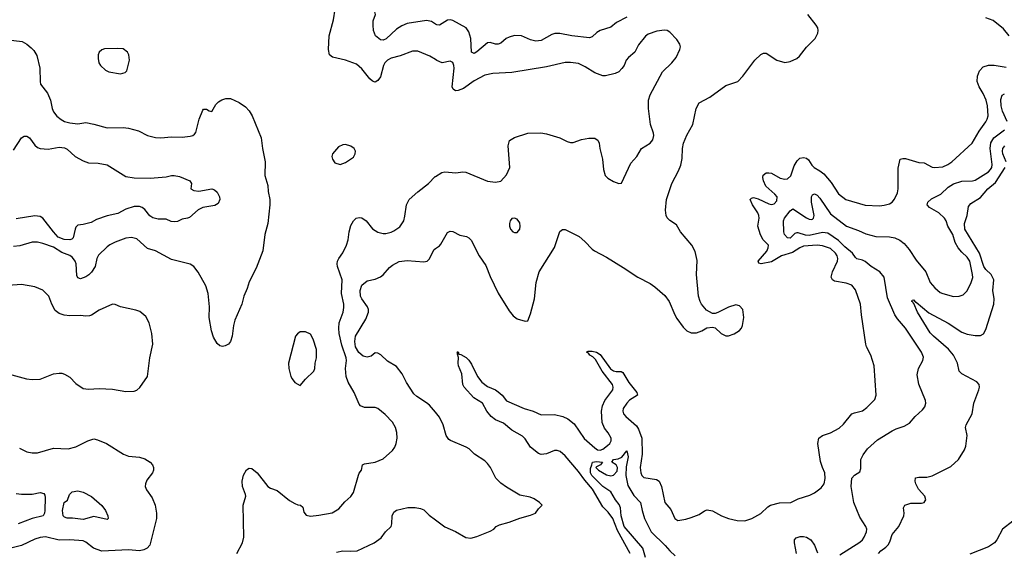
# Model space of a CAD drawing. Header units: inches. Extents: x 1473912 to 1647258, y 640388 to 773423.
# Tile 76 of 256: x 1496896 to 1504248, y 682186 to 686151. Entities that reach past the tile are written whole.
import ezdxf

# ---------------------------------------------------------------- set-up
doc = ezdxf.new("R2010")
doc.units = ezdxf.units.IN
doc.header["$MEASUREMENT"] = 0
doc.layers.add('B4698', color=7, linetype='Continuous')
doc.layers.add('B5608', color=7, linetype='Continuous')

msp = doc.modelspace()

# ---------------------------------------------------------------- linework, layer by layer
at = {"layer": 'B4698', "color": 5}
for points, elevation in [([(1500000, 686118.9), (1499970, 686137), (1499934.4, 686145.6), (1499790, 686123.5), (1499750, 686106.5), (1499710, 686081.2), (1499631.5, 686008.5), (1499610, 685999.1), (1499590, 686000.2), (1499553.6, 686030), (1499538.3, 686070), (1499534.5, 686110), (1499536.2, 686143.8), (1499553.3, 686190), (1499542, 686230), (1499544.7, 686250), (1499589.6, 686310), (1499653.6, 686350), (1499710, 686397.6), (1499730, 686408.7), (1499750, 686408.9), (1499954.7, 686385.3), (1499990, 686388.1), (1500000, 686390.6)], 820), ([(1500000, 685853.8), (1499959.7, 685879.7), (1499870, 685915.6), (1499830, 685916.2), (1499736.9, 685883.1), (1499670, 685864.7), (1499641.6, 685850), (1499621.7, 685830), (1499613.4, 685810), (1499590, 685726), (1499570, 685698), (1499550, 685686.6), (1499530, 685692.7), (1499510, 685709.2), (1499450, 685783.7), (1499410, 685819.3), (1499330, 685849.3), (1499232.9, 685872.9), (1499209.5, 685889.5), (1499200.9, 685930), (1499207.3, 686030), (1499238.3, 686150), (1499251.3, 686230)], 840), ([(1496810, 686002), (1496916, 685990), (1496950.8, 685970), (1496982.4, 685942.4), (1497002, 685922), (1497025.5, 685885.5), (1497046.4, 685790), (1497048.4, 685690), (1497052.7, 685670), (1497104.6, 685604.6), (1497125.3, 685550), (1497138, 685490), (1497150, 685464), (1497173, 685433), (1497206.1, 685406.1), (1497231.7, 685391.7), (1497270, 685381.7), (1497330, 685375.3), (1497390, 685383.6), (1497450, 685373.1), (1497550, 685345.7), (1497670, 685347.2), (1497710, 685342.6), (1497782.3, 685322.3), (1497850, 685287.2), (1497910, 685271.8), (1497950, 685270.3), (1498030, 685277), (1498110, 685274.4), (1498170, 685282), (1498190, 685287.7), (1498202.5, 685297.5), (1498212.7, 685310), (1498236, 685410), (1498262.7, 685477.3), (1498270, 685484.7), (1498290, 685484.7), (1498310, 685471.3), (1498330, 685466), (1498361.1, 685518.9), (1498381.5, 685538.5), (1498406.2, 685553.8), (1498435.9, 685564.1), (1498470, 685564.5), (1498534.9, 685534.9), (1498581.3, 685501.3), (1498610.7, 685470.7), (1498633.2, 685433.3), (1498698.9, 685270), (1498708.5, 685190), (1498730.4, 685090), (1498726.8, 684990), (1498750, 684914), (1498752.7, 684870), (1498764.9, 684810), (1498765.3, 684770), (1498750.3, 684630), (1498726.7, 684550), (1498712, 684428), (1498662, 684298), (1498610, 684195.3), (1498594.6, 684145.4), (1498570.4, 684089.6), (1498555.5, 684030), (1498503, 683910), (1498493, 683870), (1498484, 683790), (1498470.8, 683750), (1498456, 683730), (1498430, 683717.2), (1498410, 683713.2), (1498390, 683719), (1498370, 683735.3), (1498343.3, 683783.3), (1498329.6, 683829.6), (1498311.8, 683930), (1498313.6, 684010), (1498303.7, 684110), (1498286.3, 684166.3), (1498227.9, 684267.9), (1498196, 684310), (1498170, 684326.6), (1498030, 684363.6), (1497910, 684426), (1497850, 684445.2), (1497770, 684515.6), (1497730, 684527.6), (1497690, 684521.6), (1497610, 684492.3), (1497570, 684472.3), (1497550, 684457), (1497484.9, 684395.1), (1497473.4, 684370), (1497458.9, 684310), (1497432.1, 684267.9), (1497412.5, 684247.5), (1497390, 684233.3), (1497350, 684219.2), (1497330, 684226), (1497322.3, 684242.3), (1497317, 684330), (1497310, 684351.1), (1497290, 684376.8), (1497270, 684392.7), (1497210, 684415.4), (1497150, 684453.3), (1497070, 684481.8), (1497028.9, 684491.1), (1496990, 684492.4), (1496896.5, 684463.5), (1496850, 684460.4)], 840), ([(1496850, 685178.4), (1496910, 685270.3), (1496930, 685283.6), (1496950, 685283.1), (1496970, 685270.3), (1497010, 685214.7), (1497030, 685197.2), (1497050.2, 685190.2), (1497110, 685184.5), (1497190, 685200.2), (1497230, 685195.4), (1497250, 685184.7), (1497310.9, 685130.9), (1497370, 685097.8), (1497410, 685084.4), (1497482.2, 685082.2), (1497550, 685067.9), (1497690, 684981.8), (1497750, 684971.9), (1497871.5, 684968.5), (1497990, 684979.7), (1498030, 684988), (1498050, 684989), (1498090, 684980.9), (1498167.3, 684950), (1498179.1, 684930), (1498174.8, 684890), (1498196.1, 684876.1), (1498233.4, 684873.4), (1498330, 684889.3), (1498350, 684883.2), (1498370, 684864), (1498387.5, 684830), (1498390.1, 684809.9), (1498378.9, 684781.1), (1498354.1, 684765.9), (1498264.2, 684750), (1498230, 684732.8), (1498163.6, 684676.4), (1498150, 684669.8), (1498110, 684664.2), (1498073.6, 684646.4), (1498050, 684642.6), (1498027.1, 684647.1), (1497990, 684664.4), (1497930, 684662.2), (1497890, 684672.2), (1497869.1, 684689.1), (1497830, 684735.3), (1497810, 684749.8), (1497790, 684758.3), (1497750, 684757.3), (1497690, 684736.8), (1497630, 684706), (1497550, 684687.3), (1497470, 684659.8), (1497430, 684639), (1497370, 684622.4), (1497330, 684618.9), (1497316, 684604), (1497310.2, 684589.8), (1497296.1, 684523.9), (1497286.1, 684513.9), (1497270.1, 684509.9), (1497228.4, 684511.6), (1497184.6, 684530), (1497147.7, 684567.7), (1497070, 684669.9), (1497050, 684682.2), (1497010, 684688.8), (1496870, 684665.4)], 820), ([(1498516.9, 682170), (1498558.9, 682250), (1498569.6, 682290), (1498566, 682530), (1498583.7, 682596.3), (1498582.9, 682610), (1498560.4, 682670), (1498557.2, 682710), (1498567.5, 682752.5), (1498590, 682793.4), (1498610, 682805.5), (1498630, 682803.8), (1498670.3, 682770), (1498750, 682668.5), (1498770, 682656), (1498818, 682638), (1498910, 682565.5), (1498950, 682542), (1498972.7, 682532.7), (1498994, 682530), (1499010, 682514), (1499017.3, 682477.3), (1499035.5, 682455.5), (1499068.8, 682448.8), (1499130, 682455.3), (1499230, 682473.7), (1499278.4, 682501.6), (1499324.7, 682555.3), (1499370, 682594.9), (1499390, 682624), (1499425.3, 682754.7), (1499431.2, 682768.8), (1499449.3, 682790), (1499457.2, 682830), (1499470, 682838), (1499550, 682850.4), (1499610, 682874.9), (1499681.2, 682938.8), (1499696.9, 682963.1), (1499707, 682990), (1499713.6, 683030), (1499711.4, 683071.4), (1499702.9, 683110), (1499680.7, 683150), (1499625.8, 683205.8), (1499570, 683251.8), (1499550, 683258.4), (1499470, 683258.7), (1499442, 683270), (1499430, 683283.7), (1499393.3, 683370), (1499348.6, 683448.6), (1499334.4, 683490), (1499329, 683550), (1499336.2, 683610), (1499334.1, 683630), (1499302.4, 683722.4), (1499281.5, 683810), (1499278.4, 683850), (1499282.9, 683890), (1499311.8, 683970), (1499316.6, 684003.4), (1499315.9, 684030), (1499299.5, 684110), (1499305.3, 684210), (1499269.5, 684310), (1499267, 684330), (1499269.5, 684350), (1499279.5, 684370), (1499308.8, 684411.2), (1499337.2, 684470), (1499348.5, 684510), (1499355.4, 684570), (1499370, 684617.3), (1499387.8, 684650), (1499409.5, 684670), (1499430, 684675.3), (1499450, 684673.4), (1499483.8, 684650), (1499530, 684590.4), (1499570, 684567), (1499610, 684557.6), (1499630, 684557.6), (1499670, 684566.4), (1499690, 684576.4), (1499734, 684606), (1499763.5, 684650), (1499773.2, 684686.8), (1499783.5, 684770), (1499805.1, 684810), (1499870, 684868), (1499949.6, 684930.4), (1499998.6, 684981.4), (1500000, 684982.3)], 840), ([(1500000, 683223.1), (1499955.8, 683275.8), (1499934.2, 683294.2), (1499860.6, 683340.6), (1499839.9, 683359.9), (1499785.1, 683445.1), (1499751.1, 683510), (1499710, 683564.8), (1499643.9, 683603.9), (1499592, 683652), (1499570, 683664.4), (1499550, 683666), (1499519.9, 683640.1), (1499490, 683633.3), (1499460.4, 683640.4), (1499427.9, 683667.9), (1499404.9, 683710), (1499399.2, 683750), (1499403.4, 683790), (1499481.8, 683918.2), (1499500.6, 683970), (1499500.2, 683990), (1499493.2, 684010), (1499450.6, 684070), (1499441.9, 684090), (1499437.8, 684130), (1499449.8, 684170), (1499490, 684202.8), (1499550, 684216.4), (1499590, 684234), (1499610, 684248.4), (1499657.3, 684302.7), (1499679, 684321), (1499730, 684347.1), (1499790, 684355.3), (1499914.3, 684345.7), (1499939.3, 684350), (1499954.1, 684365.9), (1499990, 684438), (1500000, 684444.4)], 820), ([(1496810, 683508.9), (1496947.2, 683472.8), (1496990, 683466.4), (1497050, 683470.4), (1497150, 683510.4), (1497190, 683515.5), (1497210, 683513.4), (1497230, 683507.3), (1497270, 683484), (1497316.4, 683436.4), (1497370, 683400.7), (1497410, 683394), (1497490, 683399.3), (1497590, 683394), (1497690, 683378.4), (1497750, 683380.5), (1497770, 683387.3), (1497793.4, 683406.6), (1497851.8, 683490), (1497868.6, 683630), (1497891.1, 683730), (1497883.5, 683810), (1497864.2, 683890), (1497838, 683938), (1497793.9, 683973.9), (1497764.4, 683984.4), (1497650, 684009.4), (1497610, 684026), (1497590, 684029.4), (1497490, 683983.7), (1497433.5, 683946.5), (1497418.7, 683941.3), (1497390, 683938.7), (1497350, 683945.6), (1497270, 683942.4), (1497228.2, 683948.2), (1497190, 683958.7), (1497161.8, 683981.8), (1497135.8, 684030), (1497114.5, 684090), (1497070, 684134), (1497010, 684159.6), (1496910, 684175.1), (1496810, 684169.6)], 860), ([(1496894.7, 682954.7), (1496950, 682926.4), (1496990, 682919.5), (1497030, 682920.3), (1497150, 682954.4), (1497258, 682950), (1497315.6, 682964.4), (1497404, 683010), (1497450, 683024.4), (1497477.7, 683017.7), (1497544.7, 682990), (1497671.3, 682910), (1497710, 682896.3), (1497790, 682888), (1497830, 682876.3), (1497870, 682850.7), (1497886.8, 682830), (1497894.8, 682810), (1497894.8, 682790), (1497886.8, 682770), (1497844.8, 682715.2), (1497835.3, 682690), (1497833.7, 682670), (1497843.4, 682643.4), (1497885.3, 682585.3), (1497907.9, 682530), (1497918.2, 682470), (1497917.2, 682430), (1497868.9, 682231.1), (1497848, 682210), (1497823, 682197), (1497790.9, 682189.1), (1497710, 682197), (1497510, 682186.3), (1497448, 682210), (1497390, 682252.8), (1497370, 682262.5), (1497270, 682269.9), (1497190, 682268.6), (1497090, 682293.8), (1497050, 682288.6), (1497010, 682275.3), (1496909.5, 682229.5), (1496790, 682198.5)], 840), ([(1496870, 682616.8), (1496910, 682612), (1496990, 682612.4), (1497050, 682624.2), (1497077.6, 682617.6), (1497084.9, 682604.9), (1497086.2, 682586.2), (1497083.5, 682490), (1497081.3, 682470), (1497070.6, 682449.4), (1496990.1, 682429.9), (1496886, 682390)], 820), ([(1499261.4, 682178.6), (1499310, 682190.2), (1499370, 682185.5), (1499416, 682190), (1499542.4, 682250), (1499594.9, 682285.1), (1499627.8, 682330), (1499669.6, 682370), (1499675.6, 682390), (1499676.4, 682450), (1499690, 682476.4), (1499710, 682492.9), (1499793.5, 682513.5), (1499850, 682513.4), (1499890, 682506), (1499913.8, 682493.8), (1499954, 682454), (1500000, 682420)], 820)]:
    msp.add_lwpolyline(points, dxfattribs=dict(at, elevation=elevation))
for points, elevation in [([(1497630, 685937.6), (1497530, 685933), (1497510, 685926.6), (1497490.7, 685910), (1497483, 685890), (1497481.1, 685861.1), (1497487.3, 685830), (1497498.8, 685810), (1497535.9, 685775.9), (1497562, 685762), (1497650, 685747.7), (1497683.2, 685756.8), (1497697.2, 685770), (1497717.2, 685850), (1497712, 685890), (1497701.2, 685910), (1497670, 685933)], 860), ([(1499330, 685219.3), (1499310, 685217.2), (1499276, 685204), (1499231, 685150), (1499226.8, 685130), (1499231.3, 685110), (1499250, 685084.7), (1499290, 685071.3), (1499330, 685086), (1499390, 685126), (1499401.2, 685150), (1499404, 685170), (1499394, 685190), (1499370, 685209)], 860), ([(1499030, 683824), (1498990, 683822), (1498970, 683809), (1498954.8, 683790), (1498904.4, 683590), (1498906, 683550), (1498920.7, 683490), (1498930, 683471.3), (1498950, 683444.7), (1498990, 683422), (1499029.2, 683470), (1499092.3, 683530), (1499100.9, 683550), (1499102.9, 683590), (1499111.5, 683630), (1499111.3, 683690), (1499087.7, 683767.7), (1499066.6, 683806.6)], 860), ([(1497550, 682422.7), (1497450, 682444.2), (1497370, 682423.5), (1497290, 682433.6), (1497250, 682432.7), (1497230, 682440.9), (1497222, 682450), (1497217.2, 682490), (1497228, 682550), (1497253.6, 682566.4), (1497268.7, 682610), (1497288.7, 682630), (1497330, 682635.8), (1497370, 682625.7), (1497433.7, 682593.7), (1497510, 682528), (1497537.6, 682490), (1497554.9, 682450), (1497557.3, 682430)], 820)]:
    msp.add_lwpolyline(points, close=True, dxfattribs=dict(at, elevation=elevation))
at = {"layer": 'B5608', "color": 5}
for points, elevation in [([(1500000, 684444.4), (1500030, 684463.8), (1500042, 684478), (1500090, 684564.4), (1500110, 684574.4), (1500130, 684572.4), (1500183.4, 684543.4), (1500233.1, 684533.1), (1500250, 684524.2), (1500266.4, 684506.4), (1500327.6, 684390), (1500378, 684318), (1500410, 684235.5), (1500470, 684110.7), (1500550, 683980.7), (1500581.4, 683941.4), (1500610, 683919.1), (1500670, 683902.8), (1500690, 683906), (1500710, 683958), (1500740.4, 684070), (1500751.7, 684190), (1500774.6, 684270), (1500890, 684452.7), (1500930, 684570.6), (1500950, 684587.4), (1500970, 684585.5), (1501073.3, 684533.3), (1501117.3, 684497.3), (1501170, 684440.3), (1501188.2, 684428.2), (1501279.1, 684379.1), (1501403.4, 684303.4), (1501510.7, 684230), (1501603.1, 684183.1), (1501638.7, 684158.7), (1501712.8, 684092.8), (1501746.4, 684050), (1501787.3, 683950), (1501803.1, 683923.1), (1501850, 683858), (1501877.3, 683830), (1501910, 683814.9), (1501950, 683814.9), (1501989, 683830), (1502027.7, 683852.3), (1502070, 683858), (1502090, 683853), (1502134.8, 683810), (1502170, 683793), (1502190, 683792.7), (1502231, 683809), (1502270, 683833), (1502285.1, 683850), (1502294, 683870), (1502302.4, 683930), (1502295.1, 683990), (1502270, 684017), (1502243.7, 684023.7), (1502190, 684006.6), (1502110, 683966.6), (1502090, 683960.5), (1502070, 683960.5), (1502025.6, 683985.6), (1501988.2, 684028.2), (1501976.4, 684050), (1501965.3, 684090), (1501951.1, 684250), (1501956, 684356), (1501941.1, 684421.1), (1501914, 684470), (1501829.4, 684570), (1501801, 684621), (1501750, 684653), (1501730, 684672.3), (1501722.3, 684690), (1501718, 684730), (1501726.6, 684810), (1501764.6, 684930), (1501815.8, 685024.2), (1501832.6, 685067.4), (1501843.7, 685116.3), (1501845.4, 685190), (1501853.4, 685230), (1501876.5, 685290), (1501923.5, 685370), (1501948, 685490), (1501969.8, 685530.1), (1502050, 685573.4), (1502170, 685660.4), (1502258, 685690), (1502295.6, 685730), (1502386.6, 685850), (1502430, 685890.6), (1502450, 685902), (1502470, 685900.7), (1502550.3, 685850.3), (1502610, 685832.2), (1502650, 685838.4), (1502698, 685862), (1502719.8, 685880.2), (1502770, 685947.7), (1502835.1, 686010), (1502855.1, 686050), (1502858, 686070), (1502855.1, 686090), (1502843.7, 686110), (1502782, 686190)], 820), ([(1501429.3, 686170.7), (1501352.7, 686130), (1501310, 686096.3), (1501230, 686069.7), (1501204.7, 686055.3), (1501170, 686023.9), (1501150, 686016.5), (1501019, 686030), (1500930, 686049), (1500891.1, 686048.9), (1500870, 686042), (1500790, 685996.2), (1500750, 685991.3), (1500710, 686002.4), (1500643.7, 686030), (1500590, 686033.5), (1500550, 686021.8), (1500529.2, 686010), (1500490, 685976.5), (1500470, 685969), (1500450, 685969.1), (1500410, 685982), (1500390, 685979.4), (1500310, 685910.6), (1500290, 685898.4), (1500268.8, 685908.8), (1500265.2, 686010), (1500250, 686061.2), (1500231, 686090), (1500130, 686144.8), (1500110, 686151.2), (1500090, 686148.8), (1500030, 686110.7), (1500010, 686112.9), (1500000, 686118.9)], 820), ([(1504284.5, 686030), (1504242.6, 686082.5), (1504164.3, 686144.3), (1504110, 686164.5)], 780), ([(1500000, 684982.3), (1500048.3, 685011.7), (1500070, 685015.3), (1500151.9, 685008.1), (1500204.5, 685015.5), (1500226.8, 685013.2), (1500390, 684946), (1500450, 684939.1), (1500490, 684947.7), (1500530, 684994.8), (1500557, 685050), (1500543.7, 685210), (1500552.7, 685250), (1500590, 685272), (1500690, 685304.9), (1500788.6, 685308.6), (1500830, 685300.4), (1500930, 685270.4), (1500983.9, 685243.9), (1501010, 685236.4), (1501030, 685236.4), (1501090, 685257.1), (1501147.1, 685267.1), (1501190, 685266.8), (1501201.4, 685261.4), (1501213, 685253), (1501222.8, 685230), (1501227.7, 685190), (1501248.5, 685110), (1501254.4, 685034.4), (1501267.7, 684990), (1501286.8, 684970), (1501330, 684945.5), (1501370, 684930.7), (1501390, 684931.3), (1501459.2, 685080.8), (1501505.1, 685130), (1501539, 685190), (1501604, 685230), (1501624.1, 685255.9), (1501631.9, 685288.1), (1501630, 685306), (1501607, 685370), (1501591.8, 685490), (1501592, 685550), (1501602.9, 685590), (1501697.1, 685762.9), (1501764.5, 685830), (1501798, 685870), (1501826, 685930), (1501829.3, 685950), (1501825.2, 685970), (1501803.3, 686003.3), (1501750, 686059.6), (1501730, 686071.1), (1501710, 686072.8), (1501654.4, 686065.6), (1501590, 686043), (1501570, 686029.6), (1501516.7, 685963.3), (1501488.2, 685910), (1501441.6, 685870), (1501425.5, 685850), (1501410.5, 685810), (1501393.5, 685786.5), (1501370, 685763.7), (1501342, 685750), (1501270, 685732), (1501250, 685732), (1501190, 685754.5), (1501119.3, 685799.3), (1501070, 685823.7), (1501010, 685831.3), (1500970, 685831.2), (1500830, 685801), (1500570, 685757.7), (1500430.3, 685749.7), (1500370, 685738.9), (1500290, 685696.5), (1500210, 685638.6), (1500170, 685622.2), (1500150, 685621.5), (1500133, 685633), (1500126.4, 685650), (1500140.4, 685790), (1500138.9, 685810), (1500130, 685832.7), (1500110, 685840.9), (1500050, 685829.6), (1500010, 685847.3), (1500000, 685853.8)], 840), ([(1501454.2, 682170), (1501360.4, 682340.4), (1501325.2, 682430), (1501290, 682476.8), (1501250, 682518), (1501173.3, 682650), (1501116.4, 682716.4), (1501070, 682780.2), (1500970, 682897.5), (1500930.7, 682930.7), (1500910, 682937.4), (1500890, 682937), (1500830, 682911.7), (1500790, 682908.3), (1500770, 682914.7), (1500710, 682961.8), (1500670, 683025.5), (1500650, 683045.7), (1500570, 683089.9), (1500510, 683140.7), (1500450, 683167.6), (1500416.8, 683190), (1500384, 683230), (1500351.3, 683290), (1500287.4, 683330), (1500214.5, 683410), (1500205.4, 683430), (1500198.2, 683510), (1500173.8, 683570), (1500169.8, 683590), (1500172, 683632), (1500164.8, 683655.2), (1500166.3, 683666.3), (1500162, 683670), (1500165.2, 683674.8), (1500170, 683673.4), (1500176.3, 683656.3), (1500190, 683653.4), (1500230, 683630.2), (1500250, 683611.3), (1500270, 683580.9), (1500314.4, 683490), (1500347.2, 683447.2), (1500390, 683413.9), (1500450, 683390.8), (1500470, 683376.1), (1500497.7, 683350), (1500530, 683309.3), (1500663.7, 683250), (1500730, 683230.2), (1500790, 683203.2), (1500890, 683207), (1500951.1, 683191.1), (1500990, 683173.7), (1501036, 683136), (1501110, 683026.8), (1501190, 682956.6), (1501210, 682942.7), (1501230, 682940.2), (1501250, 682948), (1501285.8, 682974.2), (1501303.1, 682990), (1501313.7, 683010), (1501312.2, 683030), (1501289.3, 683070), (1501263.4, 683103.4), (1501245.5, 683145.5), (1501241.3, 683230), (1501249.2, 683270.8), (1501264.9, 683310), (1501324.3, 683390), (1501327.9, 683410), (1501322.8, 683430), (1501244.5, 683530), (1501195.6, 683615.6), (1501175.8, 683635.8), (1501153.3, 683650), (1501143.7, 683663.7), (1501129.7, 683670.3), (1501140.8, 683679.2), (1501170, 683678.6), (1501204.4, 683670), (1501230, 683654.8), (1501307.9, 683547.9), (1501330, 683532.3), (1501350, 683527.2), (1501387.7, 683527.8), (1501399.1, 683519.1), (1501444, 683444), (1501504.9, 683370), (1501508.4, 683350), (1501450, 683313.2), (1501428.5, 683291.5), (1501402.6, 683250), (1501399, 683230), (1501404.8, 683210), (1501421.8, 683190), (1501500.7, 683120.7), (1501515.7, 683095.7), (1501542, 683030), (1501544.4, 682910), (1501530.2, 682810), (1501534.6, 682770), (1501542, 682750), (1501556.9, 682736.9), (1501650, 682720.9), (1501670.4, 682710), (1501688.2, 682668.2), (1501713.7, 682550), (1501757.8, 682497.8), (1501787.3, 682430), (1501810, 682416.3), (1501870, 682425.3), (1501910, 682438.9), (1501970, 682461.3), (1502010, 682488), (1502030, 682494.9), (1502070, 682486.4), (1502136, 682450), (1502190, 682430.6), (1502254.6, 682414.6), (1502310, 682412.7), (1502364, 682430), (1502430, 682468), (1502482, 682518), (1502502, 682530), (1502570, 682546.3), (1502655.3, 682550), (1502710, 682576.3), (1502796.6, 682603.4), (1502830, 682622), (1502880.1, 682659.9), (1502902, 682690), (1502911.3, 682728.7), (1502907, 682770), (1502889.7, 682809.7), (1502876.3, 682856.3), (1502856.2, 682990), (1502863.7, 683030), (1502891.3, 683048.7), (1502950, 683070.4), (1503015.8, 683104.2), (1503047.3, 683132.8), (1503109.8, 683210.2), (1503130, 683219.5), (1503190, 683233), (1503221.7, 683258.3), (1503280.7, 683319.3), (1503292, 683350), (1503277.6, 683570), (1503251.3, 683650), (1503219.7, 683710), (1503214.3, 683730), (1503182, 683950), (1503174.5, 684030), (1503136.6, 684136.6), (1503110, 684171.1), (1503066.8, 684186.8), (1502980.9, 684200.9), (1502965.4, 684210), (1502956.4, 684230), (1502964.2, 684270), (1503002.6, 684350), (1503004.5, 684370), (1502999.8, 684390), (1502988.1, 684410), (1502950, 684445), (1502890, 684465.6), (1502850, 684469.1), (1502750, 684460.8), (1502721.5, 684450), (1502666, 684414), (1502585.2, 684390), (1502510, 684346.2), (1502432, 684330), (1502416.2, 684336.2), (1502409.7, 684350), (1502474.5, 684425.5), (1502486.2, 684450), (1502487.6, 684470), (1502448.8, 684508.8), (1502427, 684547.1), (1502409, 684610), (1502416.8, 684670), (1502414.7, 684690), (1502407.2, 684710), (1502367.6, 684770), (1502351.8, 684810), (1502360.1, 684819.9), (1502375.9, 684824.1), (1502410, 684814.5), (1502490, 684776.6), (1502510, 684772), (1502530, 684776.9), (1502550, 684800.5), (1502551.1, 684830), (1502535.9, 684850), (1502468.5, 684908.5), (1502449.9, 684949.9), (1502445.7, 684974.3), (1502447.8, 684992.2), (1502470, 685008.7), (1502490, 685009.5), (1502510, 685005.7), (1502574.9, 684970), (1502610, 684962.5), (1502630, 684965), (1502653.1, 684986.9), (1502679.8, 685060.2), (1502701.2, 685098.8), (1502721.7, 685118.3), (1502750, 685123.9), (1502770, 685118.5), (1502785.5, 685105.5), (1502810, 685066.5), (1502827.9, 685047.9), (1502870, 685024.7), (1502900.9, 685000.9), (1502956.3, 684936.3), (1503010, 684852.4), (1503065.5, 684810), (1503210, 684766.7), (1503316.6, 684763.4), (1503350, 684766.7), (1503390, 684778), (1503410, 684790.6), (1503428.3, 684811.7), (1503450, 684861), (1503454.6, 684890), (1503456.8, 685043.2), (1503470, 685110.8), (1503490, 685116.3), (1503510, 685114.9), (1503610, 685087.2), (1503650, 685084.2), (1503710, 685051.7), (1503728.2, 685048.2), (1503790, 685054.6), (1503826.6, 685070), (1503856.2, 685090), (1504008.7, 685231.3), (1504059.3, 685320.8), (1504109.7, 685390), (1504121, 685410), (1504126.6, 685433.4), (1504122.2, 685510), (1504112.8, 685550), (1504090, 685600.4), (1504059.4, 685650), (1504045.3, 685690), (1504049, 685730), (1504063.1, 685770), (1504090, 685798.8), (1504130, 685812.5), (1504173, 685813), (1504262.7, 685797.3)], 780), ([(1504270, 685391.2), (1504234.5, 685470), (1504225.7, 685510), (1504222.9, 685557.1), (1504232.7, 685587.3), (1504250, 685597.8)], 760), ([(1503021.3, 682158.7), (1503170, 682253), (1503189.7, 682270.3), (1503200.7, 682290), (1503218.4, 682330), (1503220.5, 682350), (1503215.1, 682370), (1503170, 682439.5), (1503125.3, 682550), (1503104.4, 682670), (1503109.6, 682730), (1503130, 682754), (1503170, 682778), (1503176.6, 682803.4), (1503176.2, 682870), (1503194.1, 682905.8), (1503227.6, 682950), (1503302, 683018), (1503410, 683084.9), (1503440.5, 683099.5), (1503501.4, 683118.6), (1503539.3, 683140.7), (1503582, 683190), (1503638.6, 683241.4), (1503655.5, 683264.5), (1503663, 683290), (1503659.7, 683310), (1503610, 683432.7), (1503597.4, 683502.6), (1503607.9, 683550), (1503640.4, 683610), (1503645.4, 683634.6), (1503629.8, 683670), (1503509.9, 683849.9), (1503450, 683919.2), (1503429.8, 683950), (1503375.3, 684075.3), (1503349.9, 684229.9), (1503319, 684270), (1503253.5, 684310), (1503210, 684348.2), (1503190, 684357.5), (1503147.6, 684367.6), (1503136.2, 684376.2), (1503114.9, 684410), (1503057.1, 684457.1), (1503010, 684504.8), (1502930, 684558.1), (1502890, 684563), (1502790, 684540.7), (1502762.9, 684542.9), (1502710, 684561.7), (1502699.4, 684560.6), (1502684, 684556), (1502650, 684520.9), (1502630, 684523.1), (1502607.8, 684550), (1502601.6, 684570), (1502599.6, 684650), (1502606.1, 684670), (1502650, 684726), (1502670, 684741.6), (1502770, 684674), (1502790, 684664), (1502810, 684660.4), (1502816.2, 684663.8), (1502823.7, 684670), (1502829.6, 684690.4), (1502809.8, 684790), (1502809.8, 684830), (1502815.6, 684844.4), (1502830, 684853.1), (1502850, 684842.8), (1502870, 684820.9), (1502950, 684703.5), (1503070, 684611.9), (1503159.9, 684579.9), (1503214.4, 684554.4), (1503290, 684532.9), (1503390, 684532.2), (1503430, 684524.2), (1503467.1, 684507.1), (1503501.7, 684481.7), (1503538.1, 684438.1), (1503590, 684358), (1503662.8, 684270), (1503694.6, 684190), (1503730.2, 684150.2), (1503770, 684117.4), (1503790, 684108), (1503870, 684086.5), (1503911.1, 684088.9), (1503942, 684098), (1503970.8, 684129.2), (1504001, 684190), (1504012.3, 684227.7), (1504011.4, 684250), (1503989.9, 684350), (1503970, 684380.7), (1503930, 684416.2), (1503902.7, 684450), (1503882.2, 684490), (1503864.4, 684550), (1503825.4, 684610), (1503814, 684650), (1503802.6, 684670), (1503758.7, 684710), (1503690.5, 684750.5), (1503673.3, 684770), (1503678.2, 684790), (1503705.4, 684814.6), (1503773.3, 684850), (1503830, 684902.2), (1503870, 684927.6), (1503930, 684947.8), (1504010, 684949.2), (1504030, 684954.9), (1504130, 685016.9), (1504145.7, 685034.3), (1504154.1, 685050), (1504157.7, 685070), (1504142, 685190), (1504148, 685232), (1504170, 685270.1), (1504250.7, 685330)], 760), ([(1504261.8, 685090), (1504237.2, 685150), (1504233.7, 685170), (1504237.7, 685190), (1504251.6, 685210)], 740), ([(1503310, 682170.2), (1503325.2, 682190), (1503364, 682216), (1503382.9, 682237.1), (1503396.4, 682263.6), (1503409.9, 682310.1), (1503461.1, 682370), (1503496.8, 682450), (1503499.9, 682470), (1503494.8, 682510), (1503506.3, 682530), (1503550, 682544.5), (1503630, 682543.8), (1503649.8, 682550.2), (1503658, 682562), (1503661.4, 682570), (1503655.8, 682595.8), (1503608.3, 682648.3), (1503586.6, 682690), (1503581.7, 682710), (1503586, 682734), (1503610, 682739.5), (1503670, 682739.6), (1503710, 682749.2), (1503850, 682817.3), (1503905.7, 682870), (1503950, 682942.4), (1503959.8, 682970), (1503969.8, 683050), (1503957.8, 683110), (1503963.5, 683130), (1504009, 683210), (1504019.8, 683290), (1504057.2, 683390), (1504062.6, 683410), (1504060.5, 683430), (1504042.9, 683450), (1503932.3, 683510), (1503911.8, 683530), (1503899.8, 683590), (1503867.9, 683650), (1503832.7, 683692.7), (1503718.3, 683790), (1503694.9, 683814.9), (1503600.9, 683970), (1503573.6, 684033.6), (1503570, 684034), (1503565.1, 684045.1), (1503557.2, 684050), (1503560.2, 684059.8), (1503570, 684060.7), (1503584.5, 684044.5), (1503590, 684044.9), (1503685.5, 683965.4), (1503827.9, 683887.9), (1503930, 683820.2), (1503970, 683805.4), (1504030, 683795.8), (1504070, 683796.5), (1504092.5, 683807.5), (1504110, 683840.7), (1504169.8, 684029.8), (1504171.3, 684070), (1504163.2, 684130), (1504169.9, 684210), (1504149.9, 684250), (1504110, 684288.6), (1504095.1, 684310), (1504062, 684410), (1503954.1, 684590), (1503950.5, 684630), (1503972.1, 684690), (1503981.8, 684758.2), (1503998.8, 684781.2), (1504070, 684825.1), (1504125.2, 684890), (1504181.9, 684938.1), (1504253.5, 685050)], 740), ([(1500000, 682420), (1500070, 682368.2), (1500150, 682334.4), (1500228.7, 682288.7), (1500264.7, 682284.7), (1500310, 682296), (1500410, 682334.9), (1500437.2, 682350), (1500453.2, 682370), (1500477.7, 682382.3), (1500550, 682402), (1500630, 682434), (1500710, 682454.8), (1500748, 682470), (1500770, 682502), (1500798, 682530), (1500778, 682550), (1500737.2, 682577.2), (1500708, 682590), (1500630, 682605.4), (1500530, 682664.4), (1500490, 682693.5), (1500452.1, 682730), (1500411.1, 682811.1), (1500390, 682841.1), (1500370, 682860.4), (1500292, 682910), (1500252, 682950), (1500230, 682963.6), (1500112.2, 683012.2), (1500100.8, 683020.8), (1500080.5, 683050), (1500057.4, 683130), (1500030, 683187.3), (1500000, 683223.1)], 820), ([(1501570, 682140.3), (1501549.9, 682210), (1501409.4, 682370), (1501387.5, 682450), (1501381.8, 682510), (1501373.5, 682533.5), (1501345, 682570), (1501309.9, 682629.9), (1501250, 682668.4), (1501169, 682750), (1501158, 682770), (1501157.6, 682802.4), (1501169.6, 682830), (1501172.7, 682850), (1501204, 682856), (1501246.8, 682850), (1501233, 682830), (1501203.1, 682816.9), (1501198, 682810), (1501219.3, 682790), (1501276.9, 682756.9), (1501310, 682749.4), (1501330, 682754), (1501356.4, 682783.6), (1501360.5, 682810), (1501350.4, 682830.4), (1501318.5, 682850), (1501329.8, 682870), (1501363.8, 682876.2), (1501391.8, 682888.3), (1501430, 682934), (1501439.7, 682890), (1501424.9, 682815.1), (1501422.5, 682750), (1501437.1, 682677.1), (1501481.7, 682601.7), (1501530.9, 682550), (1501543, 682490), (1501561.9, 682430), (1501611.7, 682331.7), (1501716.6, 682230), (1501750, 682189.3), (1501790, 682151.3)], 760), ([(1504310.8, 682409.2), (1504235.4, 682350), (1504191.4, 682270), (1504174.1, 682250), (1504130, 682218.5), (1503990, 682163.4)], 740), ([(1502695.4, 682170), (1502682, 682250), (1502682.7, 682270), (1502694.5, 682285.5), (1502724.4, 682295.6), (1502750, 682295.8), (1502770, 682290.3), (1502803, 682270), (1502830, 682230.6), (1502854.3, 682174.3)], 760)]:
    msp.add_lwpolyline(points, dxfattribs=dict(at, elevation=elevation))
at = {"layer": 'B5608', "color": 5, "elevation": 840}
msp.add_lwpolyline([(1500590, 684672), (1500570.9, 684669.1), (1500558.8, 684650), (1500554, 684630), (1500554, 684610), (1500560.7, 684590), (1500578, 684570), (1500590, 684564), (1500610, 684562.8), (1500631.6, 684588.4), (1500634, 684610), (1500630, 684635.3), (1500610, 684662.7)], close=True, dxfattribs=at)

doc.saveas('drawing.dxf')
